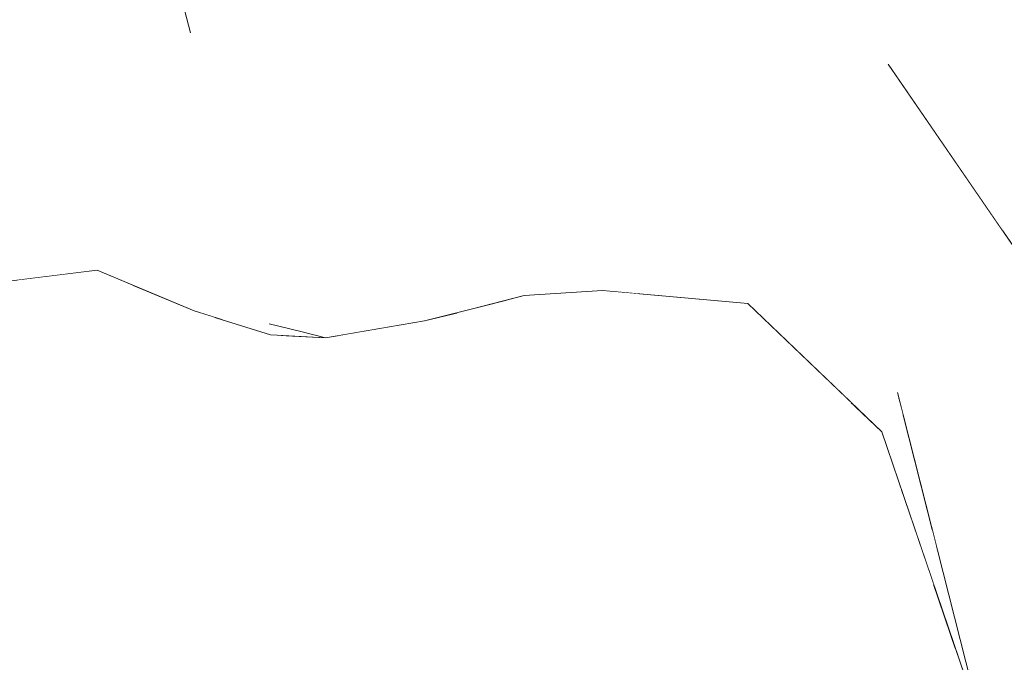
# Model space of a CAD drawing. Header units: millimetres. Extents: x 0 to 650, y -1 to 707.
# Tile 208 of 256: x 526.134 to 527.037, y 352.9 to 353.49. Entities that reach past the tile are written whole.
import ezdxf
from ezdxf.xclip import XClip

# ---------------------------------------------------------------- set-up
doc = ezdxf.new("R2010")
doc.units = ezdxf.units.MM
doc.header["$MEASUREMENT"] = 0
doc.header["$XCLIPFRAME"] = 0
doc.linetypes.add('Wipeout_Contour', pattern=[1000, 0, -1000])
doc.layers.add('Interior - Mobiliário .ARQ', color=7, linetype='Continuous')

# ---------------------------------------------------------------- blocks, each defined once
blk = doc.blocks.new('Desenho_2_2', base_point=(960.5741, 336.178))
at = {"color": 254, "linetype": 'Wipeout_Contour', "lineweight": 0, "ltscale": 1902.93571}
blk.add_wipeout([(526.72869, 353.59935), (526.9304, 353.44896), (526.95351, 353.47914)], dxfattribs=at).dxf.layer = 'Interior - Mobiliário .ARQ'
at = {"color": 254, "linetype": 'Wipeout_Contour', "lineweight": 0, "ltscale": 1901.865814}
blk.add_wipeout([(526.32285, 353.33272), (526.19755, 353.45132), (526.22404, 353.38077)], dxfattribs=at).dxf.layer = 'Interior - Mobiliário .ARQ'
at = {"color": 254, "linetype": 'Wipeout_Contour', "lineweight": 0, "ltscale": 1902.201694}
blk.add_wipeout([(526.55141, 353.2372), (526.59869, 353.2436), (526.56666, 353.29266)], dxfattribs=at).dxf.layer = 'Interior - Mobiliário .ARQ'
at = {"color": 254, "linetype": 'Wipeout_Contour', "lineweight": 0, "ltscale": 1903.179844}
blk.add_wipeout([(526.92442, 353.11197), (526.97152, 353.01958), (526.94413, 353.12778)], dxfattribs=at).dxf.layer = 'Interior - Mobiliário .ARQ'
at = {"color": 254, "linetype": 'Wipeout_Contour', "lineweight": 0, "ltscale": 1901.659568}
blk.add_wipeout([(526.51882, 353.02212), (526.50815, 352.88754), (526.582, 352.88549)], dxfattribs=at).dxf.layer = 'Interior - Mobiliário .ARQ'
at = {"color": 254, "linetype": 'Wipeout_Contour', "lineweight": 0, "ltscale": 1901.580573}
blk.add_wipeout([(526.30555, 353.40722), (526.28529, 353.49759), (526.29889, 353.42502)], dxfattribs=at).dxf.layer = 'Interior - Mobiliário .ARQ'
at = {"color": 254, "linetype": 'Wipeout_Contour', "lineweight": 0, "ltscale": 1901.395056}
blk.add_wipeout([(526.22404, 353.38077), (526.19755, 353.45132), (526.07874, 353.48543)], dxfattribs=at).dxf.layer = 'Interior - Mobiliário .ARQ'
at = {"color": 254, "linetype": 'Wipeout_Contour', "lineweight": 0, "ltscale": 1903.031249}
blk.add_wipeout([(527.03689, 353.22966), (527.08536, 353.22327), (526.9304, 353.44896)], dxfattribs=at).dxf.layer = 'Interior - Mobiliário .ARQ'
at = {"color": 254, "linetype": 'Wipeout_Contour', "lineweight": 0, "ltscale": 1902.219081}
blk.add_wipeout([(526.32694, 353.32929), (526.3626, 353.21104), (526.33421, 353.34354)], dxfattribs=at).dxf.layer = 'Interior - Mobiliário .ARQ'
at = {"color": 254, "linetype": 'Wipeout_Contour', "lineweight": 0, "ltscale": 1902.057018}
blk.add_wipeout([(526.59869, 353.2436), (526.60368, 353.34648), (526.56666, 353.29266)], dxfattribs=at).dxf.layer = 'Interior - Mobiliário .ARQ'
at = {"color": 254, "linetype": 'Wipeout_Contour', "lineweight": 0, "ltscale": 1902.778793}
blk.add_wipeout([(526.92442, 353.11197), (527.00059, 352.88822), (526.97152, 353.01958)], dxfattribs=at).dxf.layer = 'Interior - Mobiliário .ARQ'
at = {"color": 254, "linetype": 'Wipeout_Contour', "lineweight": 0, "ltscale": 1900.945061}
blk.add_wipeout([(526.43356, 352.89231), (526.50815, 352.88754), (526.51882, 353.02212)], dxfattribs=at).dxf.layer = 'Interior - Mobiliário .ARQ'
at = {"color": 254, "linetype": 'Wipeout_Contour', "lineweight": 0, "ltscale": 1901.69571}
blk.add_wipeout([(526.70256, 352.76927), (526.68692, 352.90474), (526.582, 352.88549)], dxfattribs=at).dxf.layer = 'Interior - Mobiliário .ARQ'
at = {"color": 254, "linetype": 'Wipeout_Contour', "lineweight": 0, "ltscale": 1902.285778}
blk.add_wipeout([(526.33783, 353.48985), (526.29473, 353.4996), (526.31119, 353.42979)], dxfattribs=at).dxf.layer = 'Interior - Mobiliário .ARQ'
at = {"color": 254, "linetype": 'Wipeout_Contour', "lineweight": 0, "ltscale": 1901.459286}
blk.add_wipeout([(526.07874, 353.48543), (526.13387, 353.40941), (526.22404, 353.38077)], dxfattribs=at).dxf.layer = 'Interior - Mobiliário .ARQ'
at = {"color": 254, "linetype": 'Wipeout_Contour', "lineweight": 0, "ltscale": 1902.218799}
blk.add_wipeout([(526.54332, 353.4123), (526.60368, 353.34648), (526.59966, 353.46338)], dxfattribs=at).dxf.layer = 'Interior - Mobiliário .ARQ'
at = {"color": 254, "linetype": 'Wipeout_Contour', "lineweight": 0, "ltscale": 1903.920151}
blk.add_wipeout([(526.9304, 353.44896), (526.90717, 353.43219), (527.03689, 353.22966)], dxfattribs=at).dxf.layer = 'Interior - Mobiliário .ARQ'
at = {"color": 254, "linetype": 'Wipeout_Contour', "lineweight": 0, "ltscale": 1901.495107}
blk.add_wipeout([(526.33421, 353.34354), (526.3626, 353.21104), (526.39186, 353.20373)], dxfattribs=at).dxf.layer = 'Interior - Mobiliário .ARQ'
at = {"color": 254, "linetype": 'Wipeout_Contour', "lineweight": 0, "ltscale": 1901.024879}
blk.add_wipeout([(526.33452, 352.92095), (526.4217, 352.73184), (526.43356, 352.89231)], dxfattribs=at).dxf.layer = 'Interior - Mobiliário .ARQ'
at = {"color": 254, "linetype": 'Wipeout_Contour', "lineweight": 0, "ltscale": 1902.112296}
blk.add_wipeout([(526.8808, 352.75156), (526.68692, 352.90474), (526.70256, 352.76927)], dxfattribs=at).dxf.layer = 'Interior - Mobiliário .ARQ'
at = {"color": 254, "linetype": 'Wipeout_Contour', "lineweight": 0, "ltscale": 1901.769972}
blk.add_wipeout([(526.0939, 353.55079), (526.07874, 353.48543), (526.19755, 353.45132)], dxfattribs=at).dxf.layer = 'Interior - Mobiliário .ARQ'
at = {"color": 254, "linetype": 'Wipeout_Contour', "lineweight": 0, "ltscale": 1901.834614}
blk.add_wipeout([(526.11657, 353.42228), (526.18728, 353.27747), (526.13387, 353.40941)], dxfattribs=at).dxf.layer = 'Interior - Mobiliário .ARQ'
at = {"color": 254, "linetype": 'Wipeout_Contour', "lineweight": 0, "ltscale": 1901.840662}
blk.add_wipeout([(526.39186, 353.20373), (526.37084, 353.41167), (526.33421, 353.34354)], dxfattribs=at).dxf.layer = 'Interior - Mobiliário .ARQ'
at = {"color": 254, "linetype": 'Wipeout_Contour', "lineweight": 0, "ltscale": 1902.610977}
blk.add_wipeout([(526.60368, 353.34648), (526.59869, 353.2436), (526.67894, 353.25819)], dxfattribs=at).dxf.layer = 'Interior - Mobiliário .ARQ'
at = {"color": 254, "linetype": 'Wipeout_Contour', "lineweight": 0, "ltscale": 1903.831291}
blk.add_wipeout([(527.11646, 352.88823), (527.03689, 353.22966), (527.02607, 353.2255)], dxfattribs=at).dxf.layer = 'Interior - Mobiliário .ARQ'
at = {"color": 254, "linetype": 'Wipeout_Contour', "lineweight": 0, "ltscale": 1901.100242}
blk.add_wipeout([(526.30949, 352.78734), (526.4217, 352.73184), (526.33452, 352.92095)], dxfattribs=at).dxf.layer = 'Interior - Mobiliário .ARQ'
at = {"color": 254, "linetype": 'Wipeout_Contour', "lineweight": 0, "ltscale": 1902.008482}
blk.add_wipeout([(526.68692, 352.90474), (526.8808, 352.75156), (526.91579, 352.85423)], dxfattribs=at).dxf.layer = 'Interior - Mobiliário .ARQ'
at = {"color": 254, "linetype": 'Wipeout_Contour', "lineweight": 0, "ltscale": 1901.386483}
blk.add_wipeout([(526.19755, 353.45132), (526.21199, 353.50628), (526.0939, 353.55079)], dxfattribs=at).dxf.layer = 'Interior - Mobiliário .ARQ'
at = {"color": 254, "linetype": 'Wipeout_Contour', "lineweight": 0, "ltscale": 1902.172711}
blk.add_wipeout([(526.31119, 353.42979), (526.33421, 353.34354), (526.37084, 353.41167)], dxfattribs=at).dxf.layer = 'Interior - Mobiliário .ARQ'
at = {"color": 254, "linetype": 'Wipeout_Contour', "lineweight": 0, "ltscale": 1902.392442}
blk.add_wipeout([(526.67894, 353.25819), (526.67839, 353.35568), (526.60368, 353.34648)], dxfattribs=at).dxf.layer = 'Interior - Mobiliário .ARQ'
at = {"color": 254, "linetype": 'Wipeout_Contour', "lineweight": 0, "ltscale": 1902.720853}
blk.add_wipeout([(527.02607, 353.2255), (527.0825, 352.87806), (527.11646, 352.88823)], dxfattribs=at).dxf.layer = 'Interior - Mobiliário .ARQ'
at = {"color": 254, "linetype": 'Wipeout_Contour', "lineweight": 0, "ltscale": 1900.657468}
blk.add_wipeout([(526.30949, 352.78734), (526.33452, 352.92095), (526.11975, 352.89083)], dxfattribs=at).dxf.layer = 'Interior - Mobiliário .ARQ'
at = {"color": 254, "linetype": 'Wipeout_Contour', "lineweight": 0, "ltscale": 1901.895687}
blk.add_wipeout([(526.37084, 353.41167), (526.33783, 353.48985), (526.31119, 353.42979)], dxfattribs=at).dxf.layer = 'Interior - Mobiliário .ARQ'
at = {"color": 254, "linetype": 'Wipeout_Contour', "lineweight": 0, "ltscale": 1903.906051}
blk.add_wipeout([(526.90717, 353.43219), (526.89087, 353.41626), (527.02607, 353.2255)], dxfattribs=at).dxf.layer = 'Interior - Mobiliário .ARQ'
at = {"color": 254, "linetype": 'Wipeout_Contour', "lineweight": 0, "ltscale": 1902.86125}
blk.add_wipeout([(526.67839, 353.35568), (526.67894, 353.25819), (526.82053, 353.25386)], dxfattribs=at).dxf.layer = 'Interior - Mobiliário .ARQ'
at = {"color": 254, "linetype": 'Wipeout_Contour', "lineweight": 0, "ltscale": 1902.759498}
blk.add_wipeout([(527.02607, 353.2255), (527.03689, 353.22966), (526.90717, 353.43219)], dxfattribs=at).dxf.layer = 'Interior - Mobiliário .ARQ'
at = {"color": 254, "linetype": 'Wipeout_Contour', "lineweight": 0, "ltscale": 1902.243915}
blk.add_wipeout([(526.33421, 353.34354), (526.31119, 353.42979), (526.30555, 353.40722)], dxfattribs=at).dxf.layer = 'Interior - Mobiliário .ARQ'
at = {"color": 254, "linetype": 'Wipeout_Contour', "lineweight": 0, "ltscale": 1902.401437}
blk.add_wipeout([(526.82053, 353.25386), (526.83597, 353.28406), (526.67839, 353.35568)], dxfattribs=at).dxf.layer = 'Interior - Mobiliário .ARQ'
at = {"color": 254, "linetype": 'Wipeout_Contour', "lineweight": 0, "ltscale": 1904.345009}
blk.add_wipeout([(527.0188, 353.56385), (527.2052, 353.29423), (527.07233, 353.60577)], dxfattribs=at).dxf.layer = 'Interior - Mobiliário .ARQ'
at = {"color": 254, "linetype": 'Wipeout_Contour', "lineweight": 0, "ltscale": 1902.2879}
blk.add_wipeout([(526.29473, 353.4996), (526.29042, 353.47783), (526.31119, 353.42979)], dxfattribs=at).dxf.layer = 'Interior - Mobiliário .ARQ'
at = {"color": 254, "linetype": 'Wipeout_Contour', "lineweight": 0, "ltscale": 1901.435121}
blk.add_wipeout([(526.30555, 353.40722), (526.32694, 353.32929), (526.33421, 353.34354)], dxfattribs=at).dxf.layer = 'Interior - Mobiliário .ARQ'
at = {"color": 254, "linetype": 'Wipeout_Contour', "lineweight": 0, "ltscale": 1903.416313}
blk.add_wipeout([(526.83597, 353.28406), (526.82053, 353.25386), (526.9407, 353.14133)], dxfattribs=at).dxf.layer = 'Interior - Mobiliário .ARQ'
at = {"color": 254, "linetype": 'Wipeout_Contour', "lineweight": 0, "ltscale": 1904.043804}
blk.add_wipeout([(526.99447, 353.53263), (526.95351, 353.47914), (527.11979, 353.2384)], dxfattribs=at).dxf.layer = 'Interior - Mobiliário .ARQ'
at = {"color": 254, "linetype": 'Wipeout_Contour', "lineweight": 0, "ltscale": 1901.607745}
blk.add_wipeout([(526.31119, 353.42979), (526.29042, 353.47783), (526.30555, 353.40722)], dxfattribs=at).dxf.layer = 'Interior - Mobiliário .ARQ'
at = {"color": 254, "linetype": 'Wipeout_Contour', "lineweight": 0, "ltscale": 1903.350932}
blk.add_wipeout([(526.80153, 353.22953), (526.9415, 353.13815), (526.82053, 353.25386)], dxfattribs=at).dxf.layer = 'Interior - Mobiliário .ARQ'
at = {"color": 254, "linetype": 'Wipeout_Contour', "lineweight": 0, "ltscale": 1903.80503}
blk.add_wipeout([(526.76301, 353.65127), (526.72869, 353.59935), (526.95351, 353.47914)], dxfattribs=at).dxf.layer = 'Interior - Mobiliário .ARQ'
at = {"color": 254, "linetype": 'Wipeout_Contour', "lineweight": 0, "ltscale": 3169.370934}
blk.add_wipeout([(526.29473, 353.4996), (526.27003, 353.54991), (526.28095, 353.51129), (526.28529, 353.49759), (526.29042, 353.47783)], dxfattribs=at).dxf.layer = 'Interior - Mobiliário .ARQ'
at = {"color": 254, "linetype": 'Wipeout_Contour', "lineweight": 0, "ltscale": 1903.332391}
blk.add_wipeout([(527.11979, 353.2384), (527.17005, 353.27378), (526.99447, 353.53263)], dxfattribs=at).dxf.layer = 'Interior - Mobiliário .ARQ'
at = {"color": 254, "linetype": 'Wipeout_Contour', "lineweight": 0, "ltscale": 1903.124038}
blk.add_wipeout([(526.66851, 353.24161), (526.82053, 353.25386), (526.67894, 353.25819)], dxfattribs=at).dxf.layer = 'Interior - Mobiliário .ARQ'
at = {"color": 254, "linetype": 'Wipeout_Contour', "lineweight": 0, "ltscale": 2536.161732}
blk.add_wipeout([(526.80153, 353.22953), (526.92442, 353.11197), (526.94413, 353.12778), (526.9415, 353.13815)], dxfattribs=at).dxf.layer = 'Interior - Mobiliário .ARQ'
at = {"color": 254, "linetype": 'Wipeout_Contour', "lineweight": 0, "ltscale": 1903.215904}
blk.add_wipeout([(526.76301, 353.65127), (526.95351, 353.47914), (526.99447, 353.53263)], dxfattribs=at).dxf.layer = 'Interior - Mobiliário .ARQ'
at = {"color": 254, "linetype": 'Wipeout_Contour', "lineweight": 0, "ltscale": 1901.614529}
blk.add_wipeout([(526.21229, 353.57476), (526.29889, 353.42502), (526.28529, 353.49759)], dxfattribs=at).dxf.layer = 'Interior - Mobiliário .ARQ'
at = {"color": 254, "linetype": 'Wipeout_Contour', "lineweight": 0, "ltscale": 1902.404819}
blk.add_wipeout([(526.82053, 353.25386), (526.66851, 353.24161), (526.80153, 353.22953)], dxfattribs=at).dxf.layer = 'Interior - Mobiliário .ARQ'
at = {"color": 254, "linetype": 'Wipeout_Contour', "lineweight": 0, "ltscale": 1903.826906}
blk.add_wipeout([(526.9304, 353.44896), (526.72869, 353.59935), (526.71658, 353.57062)], dxfattribs=at).dxf.layer = 'Interior - Mobiliário .ARQ'
at = {"color": 254, "linetype": 'Wipeout_Contour', "lineweight": 0, "ltscale": 1902.287713}
blk.add_wipeout([(526.21199, 353.50628), (526.29889, 353.42502), (526.21229, 353.57476)], dxfattribs=at).dxf.layer = 'Interior - Mobiliário .ARQ'
at = {"color": 254, "linetype": 'Wipeout_Contour', "lineweight": 0, "ltscale": 1903.312234}
blk.add_wipeout([(526.99447, 353.53263), (527.17005, 353.27378), (527.2052, 353.29423)], dxfattribs=at).dxf.layer = 'Interior - Mobiliário .ARQ'
at = {"color": 254, "linetype": 'Wipeout_Contour', "lineweight": 0, "ltscale": 1901.973403}
blk.add_wipeout([(526.59649, 353.23681), (526.66851, 353.24161), (526.67894, 353.25819)], dxfattribs=at).dxf.layer = 'Interior - Mobiliário .ARQ'
at = {"color": 254, "linetype": 'Wipeout_Contour', "lineweight": 0, "ltscale": 1902.805591}
blk.add_wipeout([(526.71658, 353.57062), (526.90717, 353.43219), (526.9304, 353.44896)], dxfattribs=at).dxf.layer = 'Interior - Mobiliário .ARQ'
at = {"color": 254, "linetype": 'Wipeout_Contour', "lineweight": 0, "ltscale": 1904.392704}
blk.add_wipeout([(527.2052, 353.29423), (527.0188, 353.56385), (526.99447, 353.53263)], dxfattribs=at).dxf.layer = 'Interior - Mobiliário .ARQ'
at = {"color": 254, "linetype": 'Wipeout_Contour', "lineweight": 0, "ltscale": 1901.969228}
blk.add_wipeout([(526.29889, 353.42502), (526.21199, 353.50628), (526.19755, 353.45132)], dxfattribs=at).dxf.layer = 'Interior - Mobiliário .ARQ'
at = {"color": 254, "linetype": 'Wipeout_Contour', "lineweight": 0, "ltscale": 1902.66705}
blk.add_wipeout([(526.55141, 353.2372), (526.54791, 353.22434), (526.59869, 353.2436)], dxfattribs=at).dxf.layer = 'Interior - Mobiliário .ARQ'
at = {"layer": 'Interior - Mobiliário .ARQ', "color": 7, "linetype": 'Continuous', "lineweight": 0}
blk.add_line((526.28529, 353.49759), (526.29042, 353.47783), dxfattribs=at)
at = {"color": 254, "linetype": 'Wipeout_Contour', "lineweight": 0, "ltscale": 1903.379088}
blk.add_wipeout([(526.89087, 353.41626), (526.70705, 353.54831), (526.68269, 353.47166)], dxfattribs=at).dxf.layer = 'Interior - Mobiliário .ARQ'
at = {"color": 254, "linetype": 'Wipeout_Contour', "lineweight": 0, "ltscale": 1901.664799}
blk.add_wipeout([(526.19755, 353.45132), (526.32285, 353.33272), (526.29889, 353.42502)], dxfattribs=at).dxf.layer = 'Interior - Mobiliário .ARQ'
at = {"color": 254, "linetype": 'Wipeout_Contour', "lineweight": 0, "ltscale": 1902.537896}
blk.add_wipeout([(526.50518, 353.21379), (526.55141, 353.2372), (526.50998, 353.23036)], dxfattribs=at).dxf.layer = 'Interior - Mobiliário .ARQ'
at = {"color": 254, "linetype": 'Wipeout_Contour', "lineweight": 0, "ltscale": 1902.756648}
blk.add_wipeout([(526.68269, 353.47166), (526.86979, 353.38039), (526.89087, 353.41626)], dxfattribs=at).dxf.layer = 'Interior - Mobiliário .ARQ'
at = {"color": 254, "linetype": 'Wipeout_Contour', "lineweight": 0, "ltscale": 1901.418654}
blk.add_wipeout([(526.13387, 353.40941), (526.1891, 353.27582), (526.29599, 353.2371)], dxfattribs=at).dxf.layer = 'Interior - Mobiliário .ARQ'
at = {"color": 254, "linetype": 'Wipeout_Contour', "lineweight": 0, "ltscale": 1901.74138}
blk.add_wipeout([(526.55141, 353.2372), (526.50518, 353.21379), (526.54791, 353.22434)], dxfattribs=at).dxf.layer = 'Interior - Mobiliário .ARQ'
at = {"color": 254, "linetype": 'Wipeout_Contour', "lineweight": 0, "ltscale": 1902.725358}
blk.add_wipeout([(526.89087, 353.41626), (526.90717, 353.43219), (526.71658, 353.57062)], dxfattribs=at).dxf.layer = 'Interior - Mobiliário .ARQ'
at = {"color": 254, "linetype": 'Wipeout_Contour', "lineweight": 0, "ltscale": 1902.43995}
blk.add_wipeout([(526.59966, 353.46338), (526.68269, 353.47166), (526.70705, 353.54831)], dxfattribs=at).dxf.layer = 'Interior - Mobiliário .ARQ'
at = {"color": 254, "linetype": 'Wipeout_Contour', "lineweight": 0, "ltscale": 1901.666761}
blk.add_wipeout([(526.29599, 353.2371), (526.22404, 353.38077), (526.13387, 353.40941)], dxfattribs=at).dxf.layer = 'Interior - Mobiliário .ARQ'
at = {"color": 254, "linetype": 'Wipeout_Contour', "lineweight": 0, "ltscale": 1901.933505}
blk.add_wipeout([(526.50998, 353.23036), (526.39186, 353.20373), (526.41426, 353.19815)], dxfattribs=at).dxf.layer = 'Interior - Mobiliário .ARQ'
at = {"color": 254, "linetype": 'Wipeout_Contour', "lineweight": 0, "ltscale": 1903.009978}
blk.add_wipeout([(526.70705, 353.54831), (526.53724, 353.60477), (526.59966, 353.46338)], dxfattribs=at).dxf.layer = 'Interior - Mobiliário .ARQ'
at = {"color": 254, "linetype": 'Wipeout_Contour', "lineweight": 0, "ltscale": 1901.080462}
blk.add_wipeout([(526.11657, 353.42228), (526.13387, 353.40941), (526.07874, 353.48543)], dxfattribs=at).dxf.layer = 'Interior - Mobiliário .ARQ'
at = {"color": 254, "linetype": 'Wipeout_Contour', "lineweight": 0, "ltscale": 1901.397545}
blk.add_wipeout([(526.22404, 353.38077), (526.29599, 353.2371), (526.3626, 353.21104)], dxfattribs=at).dxf.layer = 'Interior - Mobiliário .ARQ'
at = {"color": 254, "linetype": 'Wipeout_Contour', "lineweight": 0, "ltscale": 1901.575694}
blk.add_wipeout([(526.50998, 353.23036), (526.41426, 353.19815), (526.50518, 353.21379)], dxfattribs=at).dxf.layer = 'Interior - Mobiliário .ARQ'
at = {"color": 254, "linetype": 'Wipeout_Contour', "lineweight": 0, "ltscale": 1903.759345}
blk.add_wipeout([(526.71658, 353.57062), (526.70705, 353.54831), (526.89087, 353.41626)], dxfattribs=at).dxf.layer = 'Interior - Mobiliário .ARQ'
at = {"color": 254, "linetype": 'Wipeout_Contour', "lineweight": 0, "ltscale": 1901.197768}
blk.add_wipeout([(526.08712, 353.28295), (526.18728, 353.27747), (526.11657, 353.42228)], dxfattribs=at).dxf.layer = 'Interior - Mobiliário .ARQ'
at = {"color": 254, "linetype": 'Wipeout_Contour', "lineweight": 0, "ltscale": 1901.62619}
blk.add_wipeout([(526.3626, 353.21104), (526.32285, 353.33272), (526.22404, 353.38077)], dxfattribs=at).dxf.layer = 'Interior - Mobiliário .ARQ'
at = {"color": 254, "linetype": 'Wipeout_Contour', "lineweight": 0, "ltscale": 1903.686364}
blk.add_wipeout([(526.89087, 353.41626), (526.86979, 353.38039), (526.98081, 353.19287)], dxfattribs=at).dxf.layer = 'Interior - Mobiliário .ARQ'
at = {"color": 254, "linetype": 'Wipeout_Contour', "lineweight": 0, "ltscale": 1901.935121}
blk.add_wipeout([(526.41426, 353.19815), (526.3626, 353.21104), (526.36391, 353.20094)], dxfattribs=at).dxf.layer = 'Interior - Mobiliário .ARQ'
at = {"color": 254, "linetype": 'Wipeout_Contour', "lineweight": 0, "ltscale": 1902.948957}
blk.add_wipeout([(526.98081, 353.19287), (527.02607, 353.2255), (526.89087, 353.41626)], dxfattribs=at).dxf.layer = 'Interior - Mobiliário .ARQ'
at = {"color": 254, "linetype": 'Wipeout_Contour', "lineweight": 0, "ltscale": 1902.325621}
blk.add_wipeout([(526.50916, 353.3244), (526.37084, 353.41167), (526.39186, 353.20373)], dxfattribs=at).dxf.layer = 'Interior - Mobiliário .ARQ'
at = {"color": 254, "linetype": 'Wipeout_Contour', "lineweight": 0, "ltscale": 1901.937036}
blk.add_wipeout([(526.29377, 353.22277), (526.3626, 353.21104), (526.29599, 353.2371)], dxfattribs=at).dxf.layer = 'Interior - Mobiliário .ARQ'
at = {"color": 254, "linetype": 'Wipeout_Contour', "lineweight": 0, "ltscale": 1902.398343}
blk.add_wipeout([(526.33783, 353.48985), (526.37084, 353.41167), (526.44646, 353.5401)], dxfattribs=at).dxf.layer = 'Interior - Mobiliário .ARQ'
at = {"color": 254, "linetype": 'Wipeout_Contour', "lineweight": 0, "ltscale": 1901.44165}
blk.add_wipeout([(526.39186, 353.20373), (526.50998, 353.23036), (526.50916, 353.3244)], dxfattribs=at).dxf.layer = 'Interior - Mobiliário .ARQ'
at = {"color": 254, "linetype": 'Wipeout_Contour', "lineweight": 0, "ltscale": 1901.759161}
blk.add_wipeout([(526.1891, 353.27582), (526.20489, 353.26002), (526.29599, 353.2371)], dxfattribs=at).dxf.layer = 'Interior - Mobiliário .ARQ'
at = {"color": 254, "linetype": 'Wipeout_Contour', "lineweight": 0, "ltscale": 1902.993273}
blk.add_wipeout([(527.02607, 353.2255), (526.98081, 353.19287), (527.02099, 352.87183)], dxfattribs=at).dxf.layer = 'Interior - Mobiliário .ARQ'
at = {"color": 254, "linetype": 'Wipeout_Contour', "lineweight": 0, "ltscale": 1901.192352}
blk.add_wipeout([(526.3626, 353.21104), (526.29377, 353.22277), (526.36391, 353.20094)], dxfattribs=at).dxf.layer = 'Interior - Mobiliário .ARQ'
at = {"color": 254, "linetype": 'Wipeout_Contour', "lineweight": 0, "ltscale": 1902.113151}
blk.add_wipeout([(526.44646, 353.5401), (526.42246, 353.57965), (526.33783, 353.48985)], dxfattribs=at).dxf.layer = 'Interior - Mobiliário .ARQ'
at = {"color": 254, "linetype": 'Wipeout_Contour', "lineweight": 0, "ltscale": 1901.013735}
blk.add_wipeout([(526.29599, 353.2371), (526.20489, 353.26002), (526.29377, 353.22277)], dxfattribs=at).dxf.layer = 'Interior - Mobiliário .ARQ'
at = {"color": 254, "linetype": 'Wipeout_Contour', "lineweight": 0, "ltscale": 1903.076122}
blk.add_wipeout([(527.02099, 352.87183), (527.0825, 352.87806), (527.02607, 353.2255)], dxfattribs=at).dxf.layer = 'Interior - Mobiliário .ARQ'
at = {"color": 254, "linetype": 'Wipeout_Contour', "lineweight": 0, "ltscale": 1903.069842}
blk.add_wipeout([(526.98081, 353.19287), (526.939, 353.14801), (527.00716, 352.8788)], dxfattribs=at).dxf.layer = 'Interior - Mobiliário .ARQ'
at = {"color": 254, "linetype": 'Wipeout_Contour', "lineweight": 0, "ltscale": 1902.13259}
blk.add_wipeout([(526.44646, 353.5401), (526.37084, 353.41167), (526.50916, 353.3244)], dxfattribs=at).dxf.layer = 'Interior - Mobiliário .ARQ'
at = {"color": 254, "linetype": 'Wipeout_Contour', "lineweight": 0, "ltscale": 1903.251084}
blk.add_wipeout([(526.86979, 353.38039), (526.83597, 353.28406), (526.939, 353.14801)], dxfattribs=at).dxf.layer = 'Interior - Mobiliário .ARQ'
at = {"color": 254, "linetype": 'Wipeout_Contour', "lineweight": 0, "ltscale": 1901.121666}
blk.add_wipeout([(526.20489, 353.26002), (526.18728, 353.27747), (526.08712, 353.28295)], dxfattribs=at).dxf.layer = 'Interior - Mobiliário .ARQ'
at = {"color": 254, "linetype": 'Wipeout_Contour', "lineweight": 0, "ltscale": 1902.484117}
blk.add_wipeout([(527.00716, 352.8788), (527.02099, 352.87183), (526.98081, 353.19287)], dxfattribs=at).dxf.layer = 'Interior - Mobiliário .ARQ'
at = {"color": 254, "linetype": 'Wipeout_Contour', "lineweight": 0, "ltscale": 1902.194086}
blk.add_wipeout([(526.50916, 353.3244), (526.54332, 353.4123), (526.44646, 353.5401)], dxfattribs=at).dxf.layer = 'Interior - Mobiliário .ARQ'
at = {"color": 254, "linetype": 'Wipeout_Contour', "lineweight": 0, "ltscale": 1903.182202}
blk.add_wipeout([(526.68269, 353.47166), (526.67839, 353.35568), (526.83597, 353.28406)], dxfattribs=at).dxf.layer = 'Interior - Mobiliário .ARQ'
at = {"color": 254, "linetype": 'Wipeout_Contour', "lineweight": 0, "ltscale": 1902.85688}
blk.add_wipeout([(526.939, 353.14801), (526.98081, 353.19287), (526.86979, 353.38039)], dxfattribs=at).dxf.layer = 'Interior - Mobiliário .ARQ'
at = {"color": 254, "linetype": 'Wipeout_Contour', "lineweight": 0, "ltscale": 1901.475356}
blk.add_wipeout([(526.08712, 353.28295), (526.09289, 353.24637), (526.20489, 353.26002)], dxfattribs=at).dxf.layer = 'Interior - Mobiliário .ARQ'
at = {"color": 254, "linetype": 'Wipeout_Contour', "lineweight": 0, "ltscale": 1902.628015}
blk.add_wipeout([(526.97208, 352.97195), (526.92814, 352.94885), (526.9922, 352.91286)], dxfattribs=at).dxf.layer = 'Interior - Mobiliário .ARQ'
at = {"color": 254, "linetype": 'Wipeout_Contour', "lineweight": 0, "ltscale": 1902.276162}
blk.add_wipeout([(526.53724, 353.60477), (526.44646, 353.5401), (526.54332, 353.4123)], dxfattribs=at).dxf.layer = 'Interior - Mobiliário .ARQ'
at = {"color": 254, "linetype": 'Wipeout_Contour', "lineweight": 0, "ltscale": 1903.941603}
blk.add_wipeout([(526.95351, 353.47914), (526.9304, 353.44896), (527.03716, 353.29346)], dxfattribs=at).dxf.layer = 'Interior - Mobiliário .ARQ'
at = {"color": 254, "linetype": 'Wipeout_Contour', "lineweight": 0, "ltscale": 1902.770614}
blk.add_wipeout([(526.83597, 353.28406), (526.86979, 353.38039), (526.68269, 353.47166)], dxfattribs=at).dxf.layer = 'Interior - Mobiliário .ARQ'
at = {"color": 254, "linetype": 'Wipeout_Contour', "lineweight": 0, "ltscale": 2535.563852}
blk.add_wipeout([(526.13206, 353.25114), (526.12986, 353.20678), (526.23907, 353.24569), (526.20489, 353.26002)], dxfattribs=at).dxf.layer = 'Interior - Mobiliário .ARQ'
at = {"color": 254, "linetype": 'Wipeout_Contour', "lineweight": 0, "ltscale": 2537.304407}
blk.add_wipeout([(526.70212, 353.23856), (526.67301, 353.02532), (526.8966, 353.13858), (526.80153, 353.22953)], dxfattribs=at).dxf.layer = 'Interior - Mobiliário .ARQ'
at = {"color": 254, "linetype": 'Wipeout_Contour', "lineweight": 0, "ltscale": 1902.748338}
blk.add_wipeout([(526.94227, 353.05953), (526.92814, 352.94885), (526.97208, 352.97195)], dxfattribs=at).dxf.layer = 'Interior - Mobiliário .ARQ'
at = {"color": 254, "linetype": 'Wipeout_Contour', "lineweight": 0, "ltscale": 1902.835777}
blk.add_wipeout([(526.54332, 353.4123), (526.59966, 353.46338), (526.53724, 353.60477)], dxfattribs=at).dxf.layer = 'Interior - Mobiliário .ARQ'
at = {"color": 254, "linetype": 'Wipeout_Contour', "lineweight": 0, "ltscale": 2537.437479}
blk.add_wipeout([(526.95351, 353.47914), (527.03716, 353.29346), (527.08501, 353.22377), (527.11979, 353.2384)], dxfattribs=at).dxf.layer = 'Interior - Mobiliário .ARQ'
at = {"color": 254, "linetype": 'Wipeout_Contour', "lineweight": 0, "ltscale": 3169.338144}
blk.add_wipeout([(526.12986, 353.20678), (526.1206, 352.98598), (526.31249, 353.21694), (526.29377, 353.22277), (526.23907, 353.24569)], dxfattribs=at).dxf.layer = 'Interior - Mobiliário .ARQ'
at = {"color": 254, "linetype": 'Wipeout_Contour', "lineweight": 0, "ltscale": 3170.234167}
blk.add_wipeout([(526.9922, 352.91286), (526.92814, 352.94885), (527.00441, 352.79294), (527.0108, 352.81959), (527.00059, 352.88822)], dxfattribs=at).dxf.layer = 'Interior - Mobiliário .ARQ'
at = {"layer": 'Interior - Mobiliário .ARQ', "color": 7, "linetype": 'Continuous', "lineweight": 0}
for p, q in [((526.9304, 353.44896), (527.08536, 353.22327)), ((526.09289, 353.24637), (526.20489, 353.26002)), ((526.20489, 353.26002), (526.29377, 353.22277))]:
    blk.add_line(p, q, dxfattribs=at)
at = {"color": 254, "linetype": 'Wipeout_Contour', "lineweight": 0, "ltscale": 1902.76204}
blk.add_wipeout([(526.59966, 353.46338), (526.60368, 353.34648), (526.67839, 353.35568)], dxfattribs=at).dxf.layer = 'Interior - Mobiliário .ARQ'
at = {"color": 254, "linetype": 'Wipeout_Contour', "lineweight": 0, "ltscale": 2534.584369}
blk.add_wipeout([(526.31249, 353.21694), (526.1206, 352.98598), (526.36795, 353.03935), (526.37385, 353.20039)], dxfattribs=at).dxf.layer = 'Interior - Mobiliário .ARQ'
at = {"color": 254, "linetype": 'Wipeout_Contour', "lineweight": 0, "ltscale": 1902.793001}
blk.add_wipeout([(526.92814, 352.94885), (526.91579, 352.85423), (527.00441, 352.79294)], dxfattribs=at).dxf.layer = 'Interior - Mobiliário .ARQ'
at = {"color": 254, "linetype": 'Wipeout_Contour', "lineweight": 0, "ltscale": 1902.626107}
blk.add_wipeout([(526.67839, 353.35568), (526.68269, 353.47166), (526.59966, 353.46338)], dxfattribs=at).dxf.layer = 'Interior - Mobiliário .ARQ'
at = {"color": 254, "linetype": 'Wipeout_Contour', "lineweight": 0, "ltscale": 1902.303779}
blk.add_wipeout([(526.50916, 353.3244), (526.56666, 353.29266), (526.60368, 353.34648)], dxfattribs=at).dxf.layer = 'Interior - Mobiliário .ARQ'
at = {"color": 254, "linetype": 'Wipeout_Contour', "lineweight": 0, "ltscale": 3170.322915}
blk.add_wipeout([(526.8966, 353.13858), (526.67301, 353.02532), (526.92814, 352.94885), (526.94227, 353.05953), (526.92442, 353.11197)], dxfattribs=at).dxf.layer = 'Interior - Mobiliário .ARQ'
at = {"color": 254, "linetype": 'Wipeout_Contour', "lineweight": 0, "ltscale": 1901.086575}
blk.add_wipeout([(526.1206, 352.98598), (526.11975, 352.89083), (526.33452, 352.92095)], dxfattribs=at).dxf.layer = 'Interior - Mobiliário .ARQ'
at = {"layer": 'Interior - Mobiliário .ARQ', "color": 7, "linetype": 'Continuous', "lineweight": 0}
for p, q in [((526.80153, 353.22953), (526.92442, 353.11197)), ((526.939, 353.14801), (527.00716, 352.8788))]:
    blk.add_line(p, q, dxfattribs=at)
at = {"color": 254, "linetype": 'Wipeout_Contour', "lineweight": 0, "ltscale": 1902.367494}
blk.add_wipeout([(526.60368, 353.34648), (526.54332, 353.4123), (526.50916, 353.3244)], dxfattribs=at).dxf.layer = 'Interior - Mobiliário .ARQ'
at = {"color": 254, "linetype": 'Wipeout_Contour', "lineweight": 0, "ltscale": 1901.778954}
blk.add_wipeout([(526.50998, 353.23036), (526.55141, 353.2372), (526.56666, 353.29266)], dxfattribs=at).dxf.layer = 'Interior - Mobiliário .ARQ'
at = {"color": 254, "linetype": 'Wipeout_Contour', "lineweight": 0, "ltscale": 1900.790154}
blk.add_wipeout([(526.33452, 352.92095), (526.36795, 353.03935), (526.1206, 352.98598)], dxfattribs=at).dxf.layer = 'Interior - Mobiliário .ARQ'
at = {"color": 254, "linetype": 'Wipeout_Contour', "lineweight": 0, "ltscale": 1902.061119}
blk.add_wipeout([(526.91579, 352.85423), (526.92814, 352.94885), (526.67301, 353.02532)], dxfattribs=at).dxf.layer = 'Interior - Mobiliário .ARQ'
at = {"layer": 'Interior - Mobiliário .ARQ', "color": 7, "linetype": 'Continuous', "lineweight": 0}
blk.add_line((526.92442, 353.11197), (527.00059, 352.88822), dxfattribs=at)
at = {"color": 254, "linetype": 'Wipeout_Contour', "lineweight": 0, "ltscale": 1902.695208}
blk.add_wipeout([(526.56666, 353.29266), (526.50916, 353.3244), (526.50998, 353.23036)], dxfattribs=at).dxf.layer = 'Interior - Mobiliário .ARQ'
at = {"color": 254, "linetype": 'Wipeout_Contour', "lineweight": 0, "ltscale": 1902.435669}
blk.add_wipeout([(526.91579, 352.85423), (526.67301, 353.02532), (526.68692, 352.90474)], dxfattribs=at).dxf.layer = 'Interior - Mobiliário .ARQ'
at = {"color": 254, "linetype": 'Wipeout_Contour', "lineweight": 0, "ltscale": 3171.037507}
blk.add_wipeout([(526.51882, 353.02212), (526.67301, 353.02532), (526.57959, 353.23247), (526.54791, 353.22434), (526.53515, 353.22119)], dxfattribs=at).dxf.layer = 'Interior - Mobiliário .ARQ'
at = {"color": 254, "linetype": 'Wipeout_Contour', "lineweight": 0, "ltscale": 3171.257383}
blk.add_wipeout([(526.57959, 353.23247), (526.67301, 353.02532), (526.70212, 353.23856), (526.66851, 353.24161), (526.59649, 353.23681)], dxfattribs=at).dxf.layer = 'Interior - Mobiliário .ARQ'
at = {"layer": 'Interior - Mobiliário .ARQ', "color": 7, "linetype": 'Continuous', "lineweight": 0}
for p, q in [((526.54791, 353.22434), (526.59649, 353.23681)), ((526.59649, 353.23681), (526.66851, 353.24161)), ((526.66851, 353.24161), (526.80153, 353.22953))]:
    blk.add_line(p, q, dxfattribs=at)
at = {"color": 254, "linetype": 'Wipeout_Contour', "lineweight": 0, "ltscale": 1902.188642}
blk.add_wipeout([(526.51882, 353.02212), (526.582, 352.88549), (526.67301, 353.02532)], dxfattribs=at).dxf.layer = 'Interior - Mobiliário .ARQ'
at = {"color": 254, "linetype": 'Wipeout_Contour', "lineweight": 0, "ltscale": 2535.898897}
blk.add_wipeout([(526.50518, 353.21379), (526.42644, 353.20025), (526.51882, 353.02212), (526.53515, 353.22119)], dxfattribs=at).dxf.layer = 'Interior - Mobiliário .ARQ'
at = {"color": 254, "linetype": 'Wipeout_Contour', "lineweight": 0, "ltscale": 1901.415591}
blk.add_wipeout([(526.582, 352.88549), (526.68692, 352.90474), (526.67301, 353.02532)], dxfattribs=at).dxf.layer = 'Interior - Mobiliário .ARQ'
at = {"layer": 'Interior - Mobiliário .ARQ', "color": 7, "linetype": 'Continuous', "lineweight": 0}
blk.add_line((526.50518, 353.21379), (526.54791, 353.22434), dxfattribs=at)
at = {"color": 254, "linetype": 'Wipeout_Contour', "lineweight": 0, "ltscale": 3170.427559}
blk.add_wipeout([(526.37385, 353.20039), (526.36795, 353.03935), (526.51882, 353.02212), (526.42644, 353.20025), (526.41426, 353.19815)], dxfattribs=at).dxf.layer = 'Interior - Mobiliário .ARQ'
at = {"layer": 'Interior - Mobiliário .ARQ', "color": 7, "linetype": 'Continuous', "lineweight": 0}
for p, q in [((526.29377, 353.22277), (526.36391, 353.20094)), ((526.3626, 353.21104), (526.39186, 353.20373)), ((526.41426, 353.19815), (526.50518, 353.21379)), ((526.36391, 353.20094), (526.41426, 353.19815)), ((526.41426, 353.19815), (526.39186, 353.20373))]:
    blk.add_line(p, q, dxfattribs=at)
at = {"color": 254, "linetype": 'Wipeout_Contour', "lineweight": 0, "ltscale": 1901.878869}
blk.add_wipeout([(526.51882, 353.02212), (526.36795, 353.03935), (526.33452, 352.92095)], dxfattribs=at).dxf.layer = 'Interior - Mobiliário .ARQ'
at = {"color": 254, "linetype": 'Wipeout_Contour', "lineweight": 0, "ltscale": 1901.202831}
blk.add_wipeout([(526.51882, 353.02212), (526.33452, 352.92095), (526.43356, 352.89231)], dxfattribs=at).dxf.layer = 'Interior - Mobiliário .ARQ'

msp = doc.modelspace()

# ---------------------------------------------------------------- block references
at = {"color": 7, "linetype": 'Continuous', "lineweight": 0}
ref = msp.add_blockref('Desenho_2_2', (960.5741, 336.178), dxfattribs=at)
XClip(ref).set_block_clipping_path([(351.923237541, 325.8360772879), (633.5139366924, 392.5007536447)])

doc.saveas('drawing.dxf')
